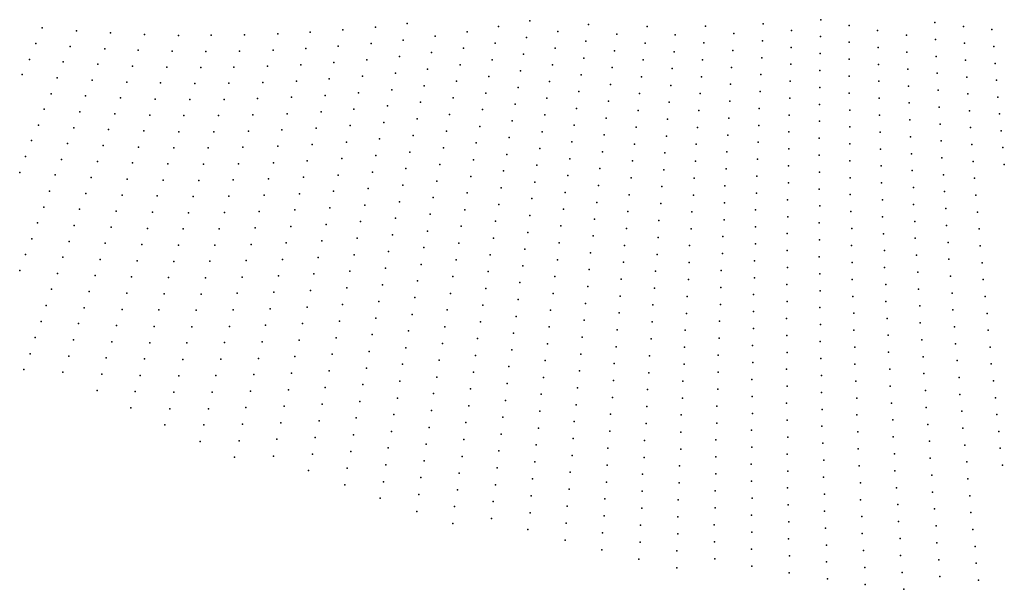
# Model space of a CAD drawing. Header units: metres. Extents: x -51 to 51, y -51 to 51.
# Tile 2 of 46: x -22 to 0, y -51 to -38. Entities that reach past the tile are written whole.
import ezdxf

# ---------------------------------------------------------------- set-up
doc = ezdxf.new("R2010")
doc.units = ezdxf.units.M
for name, color, linetype in [('CLASS_11_ROAD_SURFACE', 7, 'CONTINUOUS'), ('CLASS_17', 7, 'CONTINUOUS'), ('CLASS_9_WATER', 7, 'CONTINUOUS')]:
    doc.layers.add(name, color=color, linetype=linetype)

msp = doc.modelspace()

# ---------------------------------------------------------------- linework, layer by layer
at = {"layer": 'CLASS_11_ROAD_SURFACE'}
for p in [(-13.372804, -38.297356, 395.649994), (-10.633507, -38.234898, 386.859985), (-5.414538, -38.301174, 376.819977), (-21.536572, -38.390736, 430.190002), (-20.769434, -38.45462, 427.049988), (-20.005816, -38.503849, 423.910004), (-16.268749, -38.526928, 408.209991), (-15.541223, -38.487682, 405.069977), (-14.809629, -38.438759, 401.929993), (-14.083627, -38.37635, 398.789978), (-12.031378, -38.47681, 393.139984), (-11.333769, -38.360733, 390), (-10.003104, -38.469738, 387.48999), (-9.320615, -38.317692, 384.350006), (-8.004348, -38.357742, 381.839996), (-6.704945, -38.351303, 379.329987), (-6.067086, -38.521145, 379.959991), (-4.775671, -38.449554, 377.449982), (-2.85316, -38.451294, 375.569977), (-21.679058, -38.743046, 433.959991), (-19.245993, -38.538551, 420.769989), (-18.490227, -38.558861, 417.630005), (-17.75762, -38.556252, 414.48999), (-17.010765, -38.548569, 411.349976), (-14.180998, -38.742188, 402.559998), (-13.464639, -38.664597, 399.419983), (-12.744867, -38.577232, 396.279999), (-11.408085, -38.731873, 393.769989), (-10.702121, -38.607109, 390.630005), (-9.377248, -38.691891, 388.119995), (-8.687005, -38.530872, 384.97998), (-8.048852, -38.733562, 385.609985), (-7.377632, -38.547344, 382.470001), (-6.737367, -38.728336, 383.100006), (-5.425403, -38.680367, 380.589996), (-4.133338, -38.587261, 378.079987), (-3.487717, -38.714218, 378.709991), (-2.207963, -38.556835, 376.199982), (-1.560016, -38.651535, 376.829987), (-0.909503, -38.735325, 377.459991), (-20.906555, -38.809002, 430.819977), (-20.137545, -38.860229, 427.679993), (-19.391287, -38.887379, 424.539978), (-18.630085, -38.909893, 421.399994), (-17.873173, -38.918068, 418.259979), (-17.120817, -38.912052, 415.119995), (-16.373276, -38.891994, 411.97998), (-15.640292, -38.854225, 408.839996), (-14.912606, -38.803085, 405.699982), (-12.830447, -38.945988, 400.049988), (-12.111289, -38.846806, 396.910004), (-10.065382, -38.843071, 391.259979), (-8.737268, -38.905987, 388.75), (-7.40633, -38.925667, 386.23999), (-6.093093, -38.898682, 383.72998), (-4.789552, -38.827713, 381.220001), (-4.140788, -38.965603, 381.850006), (-2.838988, -38.830357, 379.339996), (-2.196838, -38.935074, 379.970001), (-0.256608, -38.808151, 378.089996), (-21.062054, -39.153454, 434.589996), (-15.014979, -39.167606, 409.470001), (-14.277766, -39.108212, 406.329987), (-13.546337, -39.035324, 403.190002), (-11.472239, -39.105965, 397.539978), (-10.770116, -38.979462, 394.399994), (-9.423722, -39.06852, 391.889984), (-8.092731, -39.109486, 389.380005), (-6.769162, -39.105453, 386.869995), (-5.444988, -39.058292, 384.359985), (-3.488733, -39.092636, 382.47998), (-1.542462, -39.029533, 380.600006), (-0.885525, -39.11298, 381.22998), (-0.226211, -39.185349, 381.859985), (-20.287668, -39.207035, 431.449982), (-19.517012, -39.24593, 428.309998), (-18.750355, -39.270264, 425.169983), (-17.987963, -39.280182, 422.029999), (-17.249279, -39.267406, 418.889984), (-16.496199, -39.249283, 415.75), (-15.74816, -39.217186, 412.609985), (-13.636869, -39.40295, 406.959991), (-12.915417, -39.314911, 403.819977), (-12.190588, -39.216965, 400.679993), (-10.837495, -39.351952, 398.169983), (-10.127037, -39.21653, 395.029999), (-8.786909, -39.281216, 392.519989), (-7.443812, -39.302288, 390.009979), (-6.118472, -39.276287, 387.5), (-4.79323, -39.207088, 384.98999), (-4.147605, -39.343987, 385.619995), (-2.83357, -39.208744, 383.109985), (-2.175482, -39.313854, 383.73999), (-1.524274, -39.407532, 384.369995), (-20.418072, -39.564014, 435.220001), (-19.641981, -39.604797, 432.079987), (-18.889215, -39.621723, 428.940002), (-16.599361, -39.614845, 419.519989), (-15.845766, -39.584225, 416.380005), (-15.116752, -39.53233, 413.23999), (-14.373928, -39.474426, 410.099976), (-12.269274, -39.587288, 404.449982), (-11.545233, -39.477421, 401.309998), (-10.188073, -39.590122, 398.799988), (-9.479021, -39.442982, 395.660004), (-8.135985, -39.485504, 393.149994), (-6.790689, -39.48431, 390.639984), (-5.463943, -39.436287, 388.130005), (-4.805756, -39.585354, 388.759979), (-3.489116, -39.471085, 386.25), (-2.827518, -39.587154, 386.880005), (-0.860912, -39.49062, 385), (-0.195181, -39.562523, 385.630005), (-18.121344, -39.633743, 425.799988), (-17.357971, -39.631397, 422.660004), (-14.459759, -39.84436, 413.869995), (-13.717083, -39.774101, 410.72998), (-12.990088, -39.687176, 407.589996), (-11.617613, -39.849033, 405.079987), (-10.894557, -39.727249, 401.940002), (-9.533697, -39.817558, 399.429993), (-8.826243, -39.658707, 396.289978), (-7.480668, -39.678997, 393.779999), (-6.143221, -39.653969, 391.269989), (-5.482267, -39.814331, 391.899994), (-4.144093, -39.723427, 389.389984), (-3.488867, -39.849567, 390.019989), (-2.162997, -39.692112, 387.509979), (-1.49574, -39.785896, 388.139984), (-19.785711, -39.954327, 435.849976), (-19.008144, -39.982647, 432.709991), (-18.234783, -39.99638, 429.569977), (-17.465897, -39.995674, 426.429993), (-16.721268, -39.972511, 423.289978), (-15.962103, -39.943733, 420.149994), (-15.208181, -39.900959, 417.009979), (-13.073745, -40.056458, 411.359985), (-12.347346, -39.957764, 408.220001), (-10.24849, -39.963844, 402.569977), (-8.874543, -40.034168, 400.059998), (-8.178614, -39.861626, 396.919983), (-7.516895, -40.05579, 397.549988), (-6.821134, -39.861595, 394.410004), (-6.157567, -40.033218, 395.039978), (-4.81765, -39.963661, 392.529999), (-2.820834, -39.965576, 390.649994), (-2.14988, -40.07037, 391.279999), (-0.835667, -39.868248, 388.769989), (-0.163519, -39.939667, 389.399994), (-15.29883, -40.269844, 420.779999), (-14.56444, -40.207428, 417.639984), (-13.816108, -40.138729, 414.5), (-11.689377, -40.220787, 408.850006), (-10.960608, -40.10004, 405.709991), (-9.587752, -40.192257, 403.199982), (-8.210793, -40.239853, 400.690002), (-6.850951, -40.238956, 398.179993), (-5.49996, -40.192436, 395.669983), (-4.149553, -40.101887, 393.160004), (-3.478163, -40.228924, 393.789978), (-1.476193, -40.163883, 391.910004), (-0.799962, -40.246052, 392.539978), (-19.126312, -40.343876, 436.47998), (-18.367163, -40.350353, 433.339996), (-17.592758, -40.351643, 430.199982), (-16.823063, -40.338558, 427.059998), (-16.058334, -40.311237, 423.919983), (-13.894927, -40.510284, 418.269989), (-13.146922, -40.429119, 415.130005), (-12.424807, -40.3284, 411.98999), (-11.026042, -40.472969, 409.47998), (-10.298438, -40.34021, 406.339996), (-8.922221, -40.409737, 403.829987), (-7.552496, -40.432678, 401.319977), (-6.180963, -40.411037, 398.809998), (-4.828912, -40.342022, 396.299988), (-4.154381, -40.480381, 396.929993), (-2.813516, -40.344017, 394.419983), (-2.136129, -40.448635, 395.049988), (-0.131223, -40.316788, 393.169983), (-18.47925, -40.713524, 437.109985), (-17.699324, -40.716431, 433.970001), (-16.924082, -40.704868, 430.829987), (-16.173649, -40.671101, 427.690002), (-15.408538, -40.631443, 424.549988), (-14.648881, -40.577782, 421.410004), (-12.491714, -40.702248, 415.759979), (-11.750613, -40.595566, 412.619995), (-10.357522, -40.714199, 410.109985), (-9.641184, -40.567074, 406.970001), (-8.252078, -40.616184, 404.459991), (-6.880139, -40.616402, 401.949982), (-5.507118, -40.571945, 399.440002), (-4.839543, -40.720428, 400.069977), (-3.476555, -40.607452, 397.559998), (-2.795623, -40.723156, 398.190002), (-1.456012, -40.541862, 395.679993), (-0.773358, -40.623642, 396.309998), (-0.08836, -40.693905, 396.940002), (-14.732535, -40.948368, 425.179993), (-13.992915, -40.875225, 422.039978), (-13.23923, -40.795528, 418.899994), (-11.090857, -40.846035, 413.25), (-9.693994, -40.942009, 410.73999), (-8.969274, -40.785416, 407.600006), (-7.577506, -40.811501, 405.089996), (-6.203731, -40.788925, 402.579987), (-5.523458, -40.950172, 403.209991), (-4.158577, -40.858921, 400.699982), (-2.121745, -40.826908, 398.819977), (-1.435198, -40.919842, 399.449982), (-17.044382, -41.063133, 434.599976), (-16.268503, -41.039074, 431.459991), (-15.497803, -41.000763, 428.319977), (-13.311005, -41.168564, 422.669983), (-12.557829, -41.076286, 419.529999), (-11.831057, -40.964752, 416.389984), (-10.405954, -41.090858, 413.880005), (-9.005651, -41.163395, 411.369995), (-8.292736, -40.992611, 408.22998), (-6.908698, -40.993916, 405.720001), (-6.225867, -41.166882, 406.350006), (-4.839508, -41.10006, 403.839996), (-3.474315, -40.986012, 401.329987), (-2.786947, -41.101624, 401.959991), (-0.746121, -41.001217, 400.079987), (-0.054706, -41.070965, 400.709991), (-15.606485, -41.362705, 432.089996), (-14.835579, -41.311943, 428.949982), (-14.070336, -41.247173, 425.809998), (-11.890878, -41.339855, 420.160004), (-11.14499, -41.221962, 417.019989), (-9.736093, -41.319439, 414.509979), (-8.332769, -41.369133, 412), (-7.611759, -41.188568, 408.859985), (-6.926528, -41.373203, 409.48999), (-5.539165, -41.328453, 406.97998), (-4.16214, -41.237492, 404.470001), (-3.471441, -41.36459, 405.100006), (-2.096667, -41.205692, 402.589996), (-1.413751, -41.29781, 403.220001), (-0.71825, -41.378769, 403.850006), (-16.362581, -41.407291, 435.22998), (-13.402267, -41.535263, 426.440002), (-12.643384, -41.444347, 423.299988), (-11.218633, -41.592583, 420.789978), (-10.473829, -41.462566, 417.649994), (-9.061505, -41.53709, 415.139984), (-7.635237, -41.567589, 412.630005), (-6.237231, -41.546421, 410.119995), (-4.848783, -41.478554, 407.609985), (-2.777637, -41.480106, 405.72998), (-2.080923, -41.583969, 406.359985), (-0.02042, -41.447998, 404.47998), (-15.694365, -41.732464, 435.859985), (-14.917845, -41.682949, 432.720001), (-14.146967, -41.619335, 429.579987), (-12.708088, -41.818733, 427.069977), (-11.949902, -41.715134, 423.929993), (-9.777387, -41.697006, 418.279999), (-8.361984, -41.747795, 415.769989), (-6.953736, -41.750877, 413.259979), (-5.554243, -41.706787, 410.75), (-4.15491, -41.617111, 408.23999), (-3.467933, -41.743195, 408.869995), (-1.381495, -41.676109, 406.98999), (-0.689746, -41.756306, 407.619995), (-15.019854, -42.046848, 436.48999), (-14.243312, -41.984764, 433.349976), (-13.47264, -41.908672, 430.209991), (-11.271345, -41.968807, 424.559998), (-10.520837, -41.839508, 421.419983), (-9.096451, -41.915302, 418.910004), (-7.678383, -41.942966, 416.399994), (-6.268251, -41.922985, 413.889984), (-4.847206, -41.85828, 411.380005), (-4.157115, -41.995747, 412.009979), (-2.767693, -41.858601, 409.5), (-2.054301, -41.962746, 410.130005), (-12.792597, -42.187069, 430.839996), (-12.028677, -42.084721, 427.699982), (-10.587652, -42.211433, 425.190002), (-9.838415, -42.069916, 422.049988), (-8.410956, -42.122467, 419.539978), (-6.970031, -42.130333, 417.029999), (-5.558413, -42.086536, 414.519989), (-4.865436, -42.235687, 415.149994), (-3.463794, -42.121822, 412.639984), (-2.746804, -42.237782, 413.269989), (-1.358689, -42.054058, 410.759979), (-0.660609, -42.133823, 411.389984), (-14.318543, -42.357319, 437.119995), (-13.542216, -42.282276, 433.97998), (-12.086286, -42.460327, 431.470001), (-11.323256, -42.345196, 428.329987), (-9.878278, -42.447739, 425.819977), (-9.130587, -42.293644, 422.679993), (-7.700421, -42.32217, 420.169983), (-6.27817, -42.302666, 417.660004), (-5.582502, -42.463623, 418.289978), (-4.148343, -42.375439, 415.779999), (-2.047535, -42.340523, 413.899994), (-1.324889, -42.432323, 414.529999), (-12.855889, -42.561798, 434.609985), (-10.633234, -42.588654, 428.959991), (-9.18475, -42.667625, 426.449982), (-8.438734, -42.501335, 423.309998), (-7.742495, -42.697693, 423.940002), (-7.006268, -42.506454, 420.799988), (-6.287273, -42.682419, 421.429993), (-4.86241, -42.615501, 418.919983), (-3.448644, -42.501316, 416.410004), (-2.745906, -42.615627, 417.039978), (-0.620459, -42.511475, 415.160004), (-12.164008, -42.830173, 435.23999), (-11.395224, -42.716194, 432.099976), (-9.938245, -42.82085, 429.589996), (-8.4657, -42.880314, 427.079987), (-7.021119, -42.886066, 424.569977), (-5.585226, -42.843479, 422.059998), (-4.159628, -42.753124, 419.549988), (-3.432677, -42.880825, 420.179993), (-2.019461, -42.719296, 417.669983), (-1.311175, -42.809925, 418.299988), (-0.579492, -42.889088, 418.929993), (-11.445712, -43.09288, 435.869995), (-10.678012, -42.966019, 432.72998), (-9.217452, -43.0462, 430.220001), (-7.763093, -43.077084, 427.709991), (-6.316586, -43.059158, 425.199982), (-4.87956, -42.992981, 422.690002), (-4.149405, -43.132874, 423.319977), (-2.723565, -42.994823, 420.809998), (-2.011612, -43.09708, 421.440002), (-10.743146, -43.338291, 436.5), (-9.976678, -43.198921, 433.359985), (-8.512977, -43.255249, 430.849976), (-7.056281, -43.262325, 428.339996), (-5.587132, -43.223392, 425.829987), (-4.875085, -43.372887, 426.459991), (-3.437013, -43.258678, 423.949982), (-2.700406, -43.37402, 424.579987), (-1.275924, -43.188156, 422.069977), (-0.558834, -43.266392, 422.699982), (-10.014303, -43.577129, 437.130005), (-9.270548, -43.420368, 433.98999), (-7.782877, -43.456562, 431.47998), (-6.324244, -43.439049, 428.970001), (-4.15961, -43.510628, 427.089996), (-1.982087, -43.475845, 425.209991), (-1.261127, -43.565754, 425.839996), (-8.538506, -43.63443, 434.619995), (-7.069689, -43.642094, 432.109985), (-5.609512, -43.600636, 429.599976), (-4.869792, -43.752827, 430.22998), (-3.419594, -43.638222, 427.720001), (-2.697792, -43.751907, 428.349976), (-0.516416, -43.643948, 426.470001), (-7.823252, -43.832325, 435.25), (-7.082282, -44.021938, 435.880005), (-6.352481, -43.815903, 432.73999), (-5.609971, -43.980652, 433.369995), (-4.147936, -43.890434, 430.859985), (-3.422849, -44.016117, 431.48999), (-1.951742, -43.854591, 428.97998), (-1.224425, -43.943947, 429.609985), (-0.494676, -44.021225, 430.23999), (-6.358692, -44.195915, 436.509979), (-4.885231, -44.130428, 434), (-2.673181, -44.131115, 432.119995), (-1.942178, -44.23238, 432.75), (-5.631273, -44.357983, 437.139984), (-4.135444, -44.270267, 434.630005), (-3.403979, -44.395695, 435.259979), (-1.186904, -44.322113, 433.380005), (-0.450808, -44.398712, 434.009979), (-2.669485, -44.509018, 435.889984), (-1.910382, -44.611115, 436.519989), (-1.170392, -44.699684, 437.149994)]:
    msp.add_point(p, dxfattribs=at)
at = {"layer": 'CLASS_17'}
for p in [(-21.820805, -39.095707, 437.72998), (-21.981071, -39.437992, 441.5), (-21.197861, -39.508453, 438.359985), (-21.33292, -39.863792, 442.130005), (-20.567215, -39.911278, 438.98999), (-21.486876, -40.208988, 445.899994), (-20.696291, -40.268841, 442.759979), (-19.909348, -40.313766, 439.619995), (-21.620619, -40.564938, 449.669983), (-20.824619, -40.62674, 446.529999), (-20.052084, -40.663731, 443.389984), (-19.263592, -40.696003, 440.25), (-21.773594, -40.910599, 453.440002), (-20.972202, -40.97472, 450.299988), (-20.174385, -41.023739, 447.160004), (-19.380415, -41.057777, 444.019989), (-18.59057, -41.076984, 440.880005), (-17.825176, -41.072792, 437.73999), (-21.906019, -41.267155, 457.209991), (-21.099201, -41.333199, 454.069977), (-20.295927, -41.384056, 450.929993), (-19.516699, -41.410332, 447.789978), (-18.721359, -41.431599, 444.649994), (-17.93038, -41.43808, 441.509979), (-17.144032, -41.429928, 438.369995), (-22.037699, -41.62405, 460.97998), (-21.245802, -41.681633, 457.839996), (-20.437094, -41.734711, 454.699982), (-19.632175, -41.772648, 451.559998), (-18.831324, -41.795582, 448.419983), (-18.034811, -41.803646, 445.279999), (-17.263313, -41.788559, 442.139984), (-16.476274, -41.767719, 439), (-21.371469, -42.040699, 461.609985), (-20.557299, -42.095596, 458.470001), (-19.746889, -42.135265, 455.329987), (-18.961105, -42.150593, 452.190002), (-18.15906, -42.160618, 449.049988), (-17.361593, -42.155838, 445.910004), (-16.568972, -42.136398, 442.769989), (-15.781462, -42.102459, 439.630005), (-21.496384, -42.400085, 465.379974), (-20.697472, -42.446686, 462.23999), (-19.88159, -42.488476, 459.099976), (-15.888513, -42.464939, 443.399994), (-15.100726, -42.418259, 440.259979), (-19.069715, -42.515095, 455.959991), (-18.262127, -42.526676, 452.819977), (-17.459097, -42.523373, 449.679993), (-16.681643, -42.497185, 446.539978), (-13.631826, -42.649433, 437.75), (-21.64142, -42.749226, 469.149994), (-20.816336, -42.808125, 466.009979), (-19.994955, -42.851635, 462.869995), (-19.177559, -42.879883, 459.72998), (-18.385365, -42.884041, 456.589996), (-17.576763, -42.882591, 453.449982), (-16.772963, -42.866314, 450.309998), (-15.974223, -42.835365, 447.169983), (-15.180812, -42.789902, 444.029999), (-14.413848, -42.723049, 440.889984), (-21.765003, -43.109192, 472.919983), (-14.487681, -43.095993, 444.660004), (-13.699997, -43.023403, 441.519989), (-12.918386, -42.936718, 438.380005), (-20.934439, -43.169868, 469.779999), (-20.128654, -43.205257, 466.639984), (-19.305744, -43.235527, 463.5), (-18.487066, -43.250595, 460.359985), (-17.672895, -43.250603, 457.220001), (-16.863499, -43.235691, 454.079987), (-16.080244, -43.198181, 450.940002), (-15.281181, -43.154305, 447.799988), (-13.001232, -43.305481, 442.149994), (-12.2202, -43.206097, 439.009979), (-21.909054, -43.458775, 476.690002), (-21.07304, -43.521645, 473.549988), (-20.240667, -43.568947, 470.410004), (-16.164568, -43.569035, 454.709991), (-15.359873, -43.526352, 451.569977), (-14.560723, -43.469139, 448.429993), (-13.788565, -43.390846, 445.289978), (-12.275591, -43.582191, 442.779999), (-11.516622, -43.464108, 439.639984), (-19.412228, -43.600826, 467.269989), (-18.587996, -43.61742, 464.130005), (-17.789545, -43.610184, 460.98999), (-16.974548, -43.597034, 457.849976), (-13.85533, -43.765179, 449.059998), (-13.062317, -43.680733, 445.919983), (-10.786496, -43.715927, 440.269989), (-9.301816, -43.79916, 437.759979), (-22.031301, -43.819313, 480.459991), (-21.1898, -43.883942, 477.319977), (-20.351919, -43.93293, 474.179993), (-19.53941, -43.956875, 471.039978), (-18.709625, -43.97538, 467.899994), (-17.8843, -43.978661, 464.759979), (-17.063704, -43.966858, 461.619995), (-16.248106, -43.940125, 458.47998), (-15.459208, -43.891071, 455.339996), (-14.654378, -43.835346, 452.199982), (-12.351645, -43.952431, 446.549988), (-11.565691, -43.841091, 443.410004), (-10.072582, -43.950558, 440.899994), (-8.584712, -44.009529, 438.389984), (-21.327402, -44.236137, 481.089996), (-14.726019, -44.208881, 455.970001), (-13.921299, -44.139706, 452.829987), (-13.144113, -44.049759, 449.690002), (-11.613954, -44.218231, 447.179993), (-10.850571, -44.088421, 444.039978), (-9.332275, -44.178074, 441.529999), (-7.841594, -44.211979, 439.019989), (-20.48403, -44.287209, 477.949982), (-19.644531, -44.322681, 474.809998), (-18.809189, -44.342697, 471.669983), (-17.978277, -44.347393, 468.529999), (-17.173723, -44.328545, 465.389984), (-16.352493, -44.303463, 462.25), (-15.536504, -44.263519, 459.109985), (-13.203784, -44.42535, 453.459991), (-12.405617, -44.328838, 450.319977), (-10.892493, -44.46632, 447.809998), (-10.108776, -44.32901, 444.669983), (-8.608803, -44.388912, 442.160004), (-7.11574, -44.398399, 439.649994), (-21.442822, -44.598991, 484.859985), (-20.593927, -44.651718, 481.720001), (-19.748884, -44.688766, 478.579987), (-16.434641, -44.674973, 466.019989), (-15.613009, -44.636185, 462.880005), (-14.818634, -44.575386, 459.73999), (-14.008208, -44.507595, 456.599976), (-11.683187, -44.589821, 450.949982), (-9.383678, -44.552528, 445.299988), (-7.880897, -44.587887, 442.789978), (-6.364087, -44.576, 440.279999), (-4.878488, -44.510448, 437.769989), (-4.143935, -44.648113, 438.399994), (-18.929804, -44.701038, 475.440002), (-18.093309, -44.707554, 472.299988), (-17.261497, -44.698811, 469.160004), (-14.07277, -44.882477, 460.369995), (-13.262658, -44.801128, 457.22998), (-12.480616, -44.699326, 454.089996), (-10.93361, -44.844368, 451.579987), (-10.165991, -44.702629, 448.440002), (-8.63208, -44.768394, 445.929993), (-7.126888, -44.778397, 443.419983), (-5.630283, -44.73811, 440.910004), (-4.892847, -44.88813, 441.539978), (-3.384289, -44.775288, 439.029999), (-2.643422, -44.888237, 439.660004), (-0.406122, -44.776161, 437.779999), (-21.557476, -44.962143, 488.629974), (-20.725037, -45.006405, 485.48999), (-19.874464, -45.045429, 482.349976), (-19.027994, -45.068832, 479.209991), (-18.185911, -45.076748, 476.069977), (-17.34849, -45.069324, 472.929993), (-16.537998, -45.038643, 469.789978), (-15.710701, -45.0014, 466.649994), (-14.888872, -44.949291, 463.509979), (-12.533171, -45.076046, 457.859985), (-11.730029, -44.967251, 454.720001), (-10.200753, -45.081322, 452.209991), (-9.412701, -44.93166, 449.069977), (-7.897798, -44.967716, 446.559998), (-6.390616, -44.953022, 444.049988), (-5.628476, -45.118282, 444.679993), (-4.129992, -45.027996, 442.169983), (-1.899735, -44.988911, 440.289978), (-1.13142, -45.077808, 440.919983), (-21.693499, -45.31501, 492.399994), (-14.958315, -45.323402, 467.279999), (-14.158633, -45.250645, 464.139984), (-13.34279, -45.170567, 461), (-11.798204, -45.339073, 458.48999), (-10.996002, -45.217194, 455.349976), (-9.463036, -45.306286, 452.839996), (-8.67659, -45.143745, 449.699982), (-7.913885, -45.347633, 450.329987), (-7.159271, -45.154976, 447.190002), (-6.394565, -45.333225, 447.819977), (-4.884655, -45.268227, 445.309998), (-3.385829, -45.153236, 442.799988), (-2.616541, -45.267445, 443.429993), (-0.382667, -45.153381, 441.549988), (-20.83358, -45.371441, 489.259979), (-19.977455, -45.412025, 486.119995), (-19.125414, -45.436897, 482.97998), (-18.299923, -45.437267, 479.839996), (-17.456884, -45.431557, 476.699982), (-16.618755, -45.410572, 473.559998), (-15.785811, -45.37447, 470.419983), (-13.400248, -45.546669, 464.769989), (-12.584923, -45.452927, 461.630005), (-10.234707, -45.460144, 455.97998), (-8.698429, -45.523422, 453.470001), (-7.168975, -45.535118, 450.959991), (-5.648067, -45.495754, 448.449982), (-4.137401, -45.405891, 445.940002), (-3.364688, -45.532852, 446.569977), (-1.866487, -45.367622, 444.059998), (-1.113825, -45.455357, 444.690002), (-0.336531, -45.530758, 445.319977), (-21.806807, -45.678703, 496.169983), (-20.941355, -45.736763, 493.029999), (-20.102026, -45.769081, 489.889984), (-19.244419, -45.79583, 486.75), (-16.698727, -45.782726, 477.329987), (-15.882465, -45.739994, 474.190002), (-15.049279, -45.690376, 471.049988), (-14.221786, -45.625877, 467.910004), (-11.843619, -45.716778, 462.259979), (-11.035689, -45.595501, 459.119995), (-9.490623, -45.685635, 456.609985), (-7.951485, -45.723759, 454.099976), (-6.420016, -45.710354, 451.589996), (-4.875644, -45.648357, 449.079987), (-4.122007, -45.785828, 449.709991), (-2.611128, -45.645378, 447.199982), (-1.83242, -45.746315, 447.829987), (-18.391148, -45.806927, 483.609985), (-17.54249, -45.802502, 480.470001), (-14.284142, -46.001305, 471.679993), (-13.479328, -45.916374, 468.539978), (-12.658249, -45.823795, 465.399994), (-11.097018, -45.968533, 462.889984), (-10.290232, -45.834072, 459.75), (-8.741867, -45.898933, 457.23999), (-7.177864, -45.915337, 454.72998), (-5.644812, -45.876026, 452.220001), (-3.365146, -45.910839, 450.339996), (-1.073402, -45.833435, 448.459991), (-0.311993, -45.90794, 449.089996), (-21.941833, -46.031994, 499.940002), (-21.070873, -46.092091, 496.799988), (-20.203653, -46.136173, 493.660004), (-19.340464, -46.164371, 490.519989), (-18.48159, -46.17683, 487.379974), (-17.649857, -46.165081, 484.23999), (-16.800446, -46.146908, 481.099976), (-15.956176, -46.113449, 477.959991), (-15.11732, -46.064857, 474.819977), (-12.708581, -46.200989, 469.169983), (-11.88823, -46.094639, 466.029999), (-10.322752, -46.213123, 463.519989), (-9.517398, -46.065094, 460.380005), (-7.966129, -46.103844, 457.869995), (-6.422517, -46.090683, 455.359985), (-4.88829, -46.02615, 452.849976), (-4.105794, -46.165787, 453.47998), (-2.582795, -46.02459, 450.970001), (-1.820057, -46.124107, 451.599976), (-1.032161, -46.211479, 452.22998), (-15.207239, -46.432121, 478.589996), (-14.368344, -46.369904, 475.449982), (-13.535372, -46.292801, 472.309998), (-11.135277, -46.347095, 466.660004), (-9.566039, -46.439995, 464.149994), (-8.762265, -46.278797, 461.009979), (-7.20854, -46.292114, 458.5), (-5.663324, -46.253582, 455.98999), (-4.877829, -46.406349, 456.619995), (-3.342553, -46.290482, 454.109985), (-2.5763, -46.402538, 454.73999), (-0.264407, -46.285248, 452.859985), (-20.304508, -46.503544, 497.429993), (-19.458452, -46.523678, 494.289978), (-18.593979, -46.53791, 491.149994), (-17.734077, -46.536461, 488.009979), (-16.879025, -46.519478, 484.869995), (-16.029097, -46.487122, 481.72998), (-13.590614, -46.669403, 476.079987), (-12.780853, -46.572098, 472.940002), (-11.954727, -46.46682, 469.799988), (-10.377213, -46.587242, 467.289978), (-8.781851, -46.658756, 464.779999), (-8.002656, -46.48011, 461.639984), (-7.215983, -46.672466, 462.269989), (-6.424201, -46.471062, 459.130005), (-5.658619, -46.633945, 459.759979), (-4.111489, -46.543758, 457.25), (-3.319141, -46.670124, 457.880005), (-1.784539, -46.502773, 455.369995), (-1.01285, -46.588993, 456), (-0.216003, -46.662502, 456.630005), (-19.553127, -46.8927, 498.059998), (-16.97971, -46.883984, 488.639984), (-16.124105, -46.85313, 485.5), (-15.273876, -46.806976, 482.359985), (-14.42929, -46.74567, 479.220001), (-11.997912, -46.844955, 473.569977), (-11.172729, -46.7258, 470.429993), (-9.591378, -46.819664, 467.919983), (-8.015857, -46.860355, 465.410004), (-6.447945, -46.848351, 462.899994), (-4.889394, -46.784199, 460.389984), (-2.546514, -46.781746, 458.509979), (-1.771093, -46.880558, 459.139984), (-18.683044, -46.908272, 494.919983), (-17.817513, -46.908081, 491.779999), (-14.512444, -47.114548, 482.98999), (-13.668026, -47.039509, 479.849976), (-12.829764, -46.949585, 476.709991), (-11.232372, -47.099155, 474.199982), (-10.408298, -46.96653, 471.059998), (-8.823591, -47.034515, 468.549988), (-7.245584, -47.049366, 466.039978), (-5.653096, -47.014351, 463.529999), (-4.093825, -46.923759, 461.019989), (-3.317883, -47.048157, 461.649994), (-0.970157, -46.966984, 459.769989), (-0.189751, -47.039619, 460.399994), (-18.794411, -47.269711, 498.690002), (-17.92325, -47.271191, 495.549988), (-17.056894, -47.256962, 492.410004), (-16.195625, -47.227188, 489.269989), (-15.339716, -47.182022, 486.129974), (-12.877872, -47.327236, 480.47998), (-12.06335, -47.217354, 477.339996), (-9.638949, -47.19474, 471.690002), (-8.028244, -47.240685, 469.179993), (-6.448182, -47.228848, 466.669983), (-4.877482, -47.164471, 464.160004), (-4.098439, -47.301785, 464.789978), (-2.515909, -47.160938, 462.279999), (-1.734123, -47.259197, 462.910004), (-15.427981, -47.54974, 489.899994), (-14.571978, -47.490658, 486.759979), (-13.721854, -47.416431, 483.619995), (-11.268394, -47.478107, 477.970001), (-10.438576, -47.345936, 474.829987), (-8.841736, -47.414658, 472.319977), (-7.251582, -47.429855, 469.809998), (-5.669897, -47.39204, 467.299988), (-4.864752, -47.544773, 467.929993), (-3.29302, -47.427822, 465.419983), (-2.507699, -47.538906, 466.049988), (-0.949764, -47.344479, 463.539978), (-0.139897, -47.416798, 464.169983), (-18.005299, -47.643238, 499.319977), (-17.133291, -47.630165, 496.179993), (-16.289595, -47.593502, 493.039978), (-12.948468, -47.698723, 484.25), (-12.105108, -47.595764, 481.109985), (-10.491343, -47.720345, 478.599976), (-9.662849, -47.574612, 475.459991), (-8.063066, -47.617161, 472.949982), (-6.470847, -47.606243, 470.440002), (-5.662924, -47.772533, 471.069977), (-4.079322, -47.68182, 468.559998), (-1.696334, -47.63781, 466.679993), (-0.90562, -47.722412, 467.309998), (-17.232336, -47.995174, 499.949982), (-16.359715, -47.967949, 496.809998), (-15.492414, -47.925148, 493.669983), (-14.630713, -47.866955, 490.529999), (-13.798214, -47.786793, 487.389984), (-12.146062, -47.974319, 484.879974), (-11.326973, -47.851669, 481.73999), (-9.685938, -47.954594, 479.22998), (-8.882403, -47.790562, 476.089996), (-8.074009, -47.997646, 476.720001), (-7.256763, -47.810413, 473.579987), (-6.469635, -47.986843, 474.209991), (-4.874604, -47.922722, 471.699982), (-3.290679, -47.805882, 469.190002), (-2.475641, -47.918095, 469.819977), (-0.112563, -47.793869, 467.940002), (-13.850621, -48.164028, 491.160004), (-12.995152, -48.07666, 488.019989), (-10.520185, -48.099979, 482.369995), (-8.899107, -48.170887, 479.859985), (-7.284657, -48.187489, 477.349976), (-5.678645, -48.150299, 474.839996), (-4.059387, -48.061874, 472.329987), (-3.264363, -48.185555, 472.959991), (-1.681172, -48.015579, 470.449982), (-0.860659, -48.100304, 471.079987), (-0.061259, -48.170959, 471.709991), (-15.579636, -48.293156, 497.440002), (-14.712206, -48.236256, 494.299988), (-12.209817, -48.347065, 488.649994), (-11.361563, -48.230869, 485.509979), (-9.731814, -48.329929, 483), (-8.107759, -48.37426, 480.48999), (-6.467606, -48.3675, 477.97998), (-4.860423, -48.303082, 475.470001), (-2.466348, -48.296066, 473.589996), (-1.641931, -48.394154, 474.220001), (-14.769528, -48.612885, 498.069977), (-13.90223, -48.541443, 494.929993), (-13.064692, -48.448383, 491.789978), (-11.395344, -48.610199, 489.279999), (-10.571888, -48.474575, 486.139984), (-8.914997, -48.551304, 483.629974), (-7.288392, -48.56818, 481.119995), (-5.670223, -48.53088, 478.609985), (-4.062286, -48.43996, 476.099976), (-3.237228, -48.565231, 476.72998), (-0.83855, -48.477749, 474.849976), (-13.109955, -48.826618, 495.559998), (-12.249342, -48.725891, 492.419983), (-10.599294, -48.854427, 489.910004), (-9.753464, -48.710106, 486.769989), (-8.117256, -48.754898, 484.259979), (-6.488561, -48.745045, 481.75), (-4.869194, -48.681095, 479.23999), (-4.040899, -48.820053, 479.869995), (-2.432839, -48.675243, 477.359985), (-1.625686, -48.771919, 477.98999), (-0.792137, -48.855583, 478.619995), (-13.976919, -48.912197, 498.699982), (-11.452237, -48.984074, 493.049988), (-9.798269, -49.085609, 490.539978), (-8.953963, -48.927441, 487.399994), (-7.315209, -48.945366, 484.889984), (-5.660982, -48.911491, 482.379974), (-4.853561, -49.061508, 483.009979), (-3.233172, -48.943329, 480.5), (-2.398511, -49.054401, 481.129974), (-13.154411, -49.205002, 499.329987), (-12.312037, -49.09885, 496.190002), (-10.62589, -49.234402, 493.679993), (-8.96841, -49.308025, 491.169983), (-8.125939, -49.135609, 488.029999), (-6.485083, -49.125805, 485.519989), (-5.674991, -49.289379, 486.149994), (-4.042716, -49.198181, 483.639984), (-1.584994, -49.150452, 481.759979), (-0.768946, -49.232998, 482.389984), (-12.350134, -49.47794, 499.959991), (-11.484585, -49.363647, 496.819977), (-9.81848, -49.465984, 494.309998), (-8.157984, -49.512424, 491.799988), (-7.317495, -49.326183, 488.660004), (-6.50496, -49.503441, 489.289978), (-4.83711, -49.441948, 486.779999), (-3.204584, -49.323009, 484.269989), (-2.387501, -49.432381, 484.899994), (-1.543483, -49.528957, 485.529999), (-10.675898, -49.60928, 497.449982), (-9.006305, -49.684315, 494.940002), (-7.318966, -49.707062, 492.429993), (-5.6643, -49.670071, 489.919983), (-4.019876, -49.5783, 487.410004), (-3.199446, -49.701126, 488.039978), (-0.721082, -49.61076, 486.160004), (-9.837877, -49.846458, 498.079987), (-8.165221, -49.893284, 495.569977), (-6.500033, -49.8843, 493.059998), (-4.844167, -49.820049, 490.549988), (-3.996219, -49.958427, 491.179993), (-2.35172, -49.811516, 488.669983), (-1.525522, -49.906693, 489.299988), (-9.019309, -50.065067, 498.709991), (-7.344076, -50.084423, 496.199982), (-5.677228, -50.048031, 493.690002), (-3.169406, -50.080814, 491.809998), (-2.339628, -50.189503, 492.440002), (-0.672401, -49.98848, 489.929993), (-8.196189, -50.270222, 499.339996), (-6.494288, -50.265205, 496.829987), (-4.826264, -50.200539, 494.319977), (-3.99632, -50.336617, 494.949982), (-1.482559, -50.285152, 493.069977), (-0.647494, -50.365841, 493.699982), (-7.344099, -50.465416, 499.970001), (-5.665086, -50.428795, 497.459991), (-4.832239, -50.57869, 498.089996), (-3.138546, -50.460491, 495.579987), (-2.302395, -50.568615, 496.209991), (-3.971209, -50.716763, 498.720001), (-3.131691, -50.838638, 499.349976), (-1.463516, -50.662868, 496.839996), (-0.597362, -50.743488, 497.470001), (-2.264343, -50.947704, 499.97998)]:
    msp.add_point(p, dxfattribs=at)
at = {"layer": 'CLASS_9_WATER'}
for p in [(-4.125257, -38.208954, 374.309998), (-1.576937, -38.273533, 373.059998), (-3.486068, -38.335827, 374.940002), (-0.932849, -38.357662, 373.690002), (-0.295754, -38.430866, 374.319977)]:
    msp.add_point(p, dxfattribs=at)

doc.saveas('drawing.dxf')
